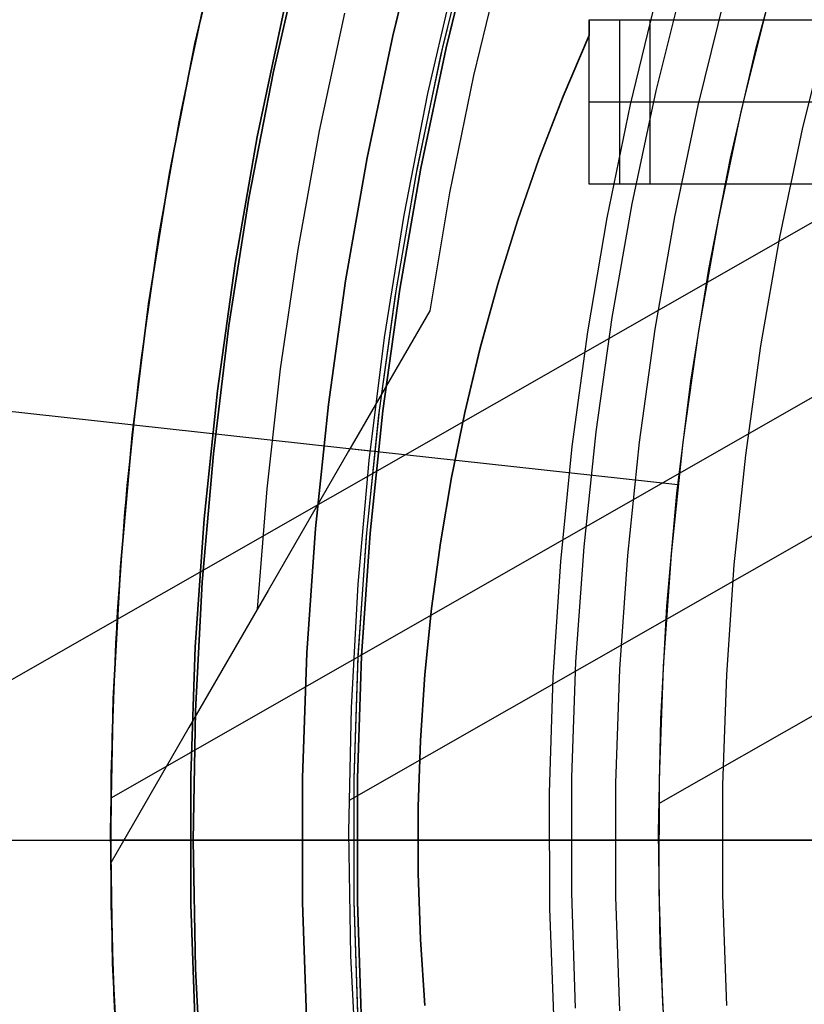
# Model space of a CAD drawing. Header units: millimetres. Extents: x 10802 to 11966, y -167 to 850.
# Tile 56 of 182: x 11311 to 11326, y 480 to 498. Entities that reach past the tile are written whole.
import ezdxf

# ---------------------------------------------------------------- set-up
doc = ezdxf.new("R2010")
doc.units = ezdxf.units.MM
doc.layers.add('1', color=7, linetype='Continuous')
doc.layers.add('color', color=7, linetype='Continuous')

msp = doc.modelspace()

# ---------------------------------------------------------------- linework, layer by layer
at = {"layer": '1', "color": 29, "true_color": 0x4d342b}
for p, q in [((11315.156, 499.745, 42.462), (11314.609, 497.392, 42.462)), ((11314.609, 497.392, 51.512), (11315.156, 499.745, 51.512)), ((11335.466, 499.602, 34.462), (11307.574, 483.667, 34.462)), ((11324.855, 497.313, 70.562), (11325.393, 499.31, 70.562)), ((11320.205, 498.928, 65.657), (11319.695, 496.805, 65.657)), ((11318.863, 496.482, 76.062), (11319.375, 498.687, 76.062)), ((11314.355, 496.15, 60.562), (11314.833, 498.4, 60.562)), ((11314.355, 496.15, 60.065), (11314.833, 498.4, 60.065)), ((11314.356, 496.149, 59.568), (11314.834, 498.399, 59.568)), ((11316.881, 495.796, 63.109), (11317.343, 497.949, 63.109)), ((11314.609, 497.392, 42.462), (11314.145, 495.022, 42.462)), ((11314.145, 495.022, 51.512), (11314.609, 497.392, 51.512)), ((11324.388, 495.299, 70.562), (11324.855, 497.313, 70.562)), ((11319.695, 496.805, 65.657), (11319.258, 494.666, 65.657)), ((11318.427, 494.259, 76.062), (11318.863, 496.482, 76.062)), ((11313.952, 493.885, 60.562), (11314.355, 496.15, 60.562)), ((11313.952, 493.885, 60.065), (11314.355, 496.15, 60.065)), ((11313.953, 493.885, 59.568), (11314.356, 496.149, 59.568)), ((11316.491, 493.628, 63.109), (11316.881, 495.796, 63.109)), ((11334.259, 495.715, 42.462), (11313.074, 483.611, 42.462)), ((11323.99, 493.27, 70.562), (11324.388, 495.299, 70.562)), ((11314.145, 495.022, 42.462), (11313.763, 492.636, 42.462)), ((11313.763, 492.636, 51.512), (11314.145, 495.022, 51.512)), ((11319.258, 494.666, 65.657), (11318.894, 492.513, 65.657)), ((11318.069, 492.024, 76.062), (11318.427, 494.259, 76.062)), ((11313.624, 491.608, 60.562), (11313.952, 493.885, 60.562)), ((11313.624, 491.608, 60.065), (11313.952, 493.885, 60.065)), ((11313.626, 491.608, 59.568), (11313.953, 493.885, 59.568)), ((11316.172, 491.449, 63.109), (11316.491, 493.628, 63.109)), ((11323.663, 491.228, 70.562), (11323.99, 493.27, 70.562)), ((11333.575, 492.794, 76.062), (11317.424, 483.567, 76.062)), ((11313.763, 492.636, 42.462), (11313.464, 490.239, 42.462)), ((11313.464, 490.239, 51.512), (11313.763, 492.636, 51.512)), ((11318.894, 492.513, 65.657), (11317.411, 489.945, 64.513)), ((11317.789, 489.777, 76.062), (11318.069, 492.024, 76.062)), ((11313.372, 489.322, 60.562), (11313.624, 491.608, 60.562)), ((11313.372, 489.322, 60.065), (11313.624, 491.608, 60.065)), ((11313.373, 489.322, 59.568), (11313.626, 491.608, 59.568)), ((11315.925, 489.261, 63.109), (11316.172, 491.449, 63.109)), ((11317.808, 489.95, 76.062), (11307.465, 491.085, 65.657)), ((11323.407, 489.176, 70.562), (11323.663, 491.228, 70.562)), ((11313.464, 490.239, 42.462), (11313.249, 487.833, 42.462)), ((11313.249, 487.833, 51.512), (11313.464, 490.239, 51.512)), ((11323.425, 489.334, 70.562), (11317.436, 489.991, 64.537)), ((11317.411, 489.945, 64.513), (11315.945, 487.406, 63.281)), ((11317.588, 487.521, 76.062), (11317.789, 489.777, 76.062)), ((11313.196, 487.028, 59.568), (11313.373, 489.322, 59.568)), ((11313.196, 487.028, 60.562), (11313.372, 489.322, 60.562)), ((11313.196, 487.028, 60.065), (11313.372, 489.322, 60.065)), ((11315.75, 487.065, 63.109), (11315.925, 489.261, 63.109)), ((11332.976, 489.168, 70.562), (11323.074, 483.51, 70.562)), ((11323.223, 487.116, 70.562), (11323.407, 489.176, 70.562)), ((11313.249, 487.833, 42.462), (11313.118, 485.421, 42.462)), ((11313.118, 485.421, 51.512), (11313.249, 487.833, 51.512)), ((11317.465, 485.26, 76.062), (11317.588, 487.521, 76.062)), ((11315.945, 487.406, 63.281), (11314.498, 484.901, 61.964)), ((11323.111, 485.051, 70.562), (11323.223, 487.116, 70.562)), ((11313.095, 484.73, 60.562), (11313.196, 487.028, 60.562)), ((11313.095, 484.73, 60.065), (11313.196, 487.028, 60.065)), ((11313.096, 484.73, 59.568), (11313.196, 487.028, 59.568)), ((11313.118, 485.421, 42.462), (11313.07, 483.006, 42.462)), ((11313.07, 483.006, 51.512), (11313.118, 485.421, 51.512)), ((11317.42, 482.996, 76.062), (11317.465, 485.26, 76.062)), ((11323.07, 482.983, 70.562), (11323.111, 485.051, 70.562)), ((11314.498, 484.901, 61.964), (11313.071, 482.43, 60.562)), ((11313.071, 482.43, 59.568), (11313.096, 484.73, 59.568)), ((11313.071, 482.43, 60.562), (11313.095, 484.73, 60.562)), ((11313.071, 482.43, 60.065), (11313.095, 484.73, 60.065)), ((11313.07, 483.006, 42.462), (11313.106, 480.591, 42.462)), ((11313.106, 480.591, 51.512), (11313.07, 483.006, 51.512)), ((11317.454, 480.732, 76.062), (11317.42, 482.996, 76.062)), ((11323.101, 480.916, 70.562), (11323.07, 482.983, 70.562)), ((11313.071, 482.43, 60.562), (11313.071, 482.43, 59.568)), ((11313.126, 480.053, 60.562), (11313.071, 482.43, 60.562)), ((11323.204, 478.85, 70.562), (11323.101, 480.916, 70.562)), ((11317.567, 478.471, 76.062), (11317.454, 480.732, 76.062)), ((11313.106, 480.591, 42.462), (11313.227, 478.179, 42.462)), ((11313.227, 478.179, 51.512), (11313.106, 480.591, 51.512)), ((11313.262, 477.68, 60.562), (11313.126, 480.053, 60.562))]:
    msp.add_line(p, q, dxfattribs=at)
at = {"layer": '1', "color": 250, "true_color": 0x111111}
for p, q in [((11318.765, 499.746, 258.714), (11318.22, 497.534, 258.714)), ((11318.22, 497.534, 282.75), (11318.765, 499.746, 282.75)), ((11318.22, 497.534, 270.732), (11318.765, 499.746, 270.732)), ((11319.135, 497.325, 61.1), (11319.672, 499.506, 61.1)), ((11319.1, 497.17, 61.1), (11319.626, 499.329, 61.1)), ((11319.732, 499.49, 282.75), (11319.195, 497.311, 282.75)), ((11319.732, 499.49, 258.715), (11319.195, 497.311, 258.715)), ((11319.195, 497.311, 270.733), (11319.732, 499.49, 270.733)), ((11316.568, 499.176, 45.792), (11316.042, 496.88, 45.792)), ((11316.042, 496.88, 45.792), (11316.568, 499.176, 45.792)), ((11314.319, 495.963, 47.3), (11314.812, 498.311, 47.3)), ((11314.319, 495.963, 56.8), (11314.812, 498.311, 56.8)), ((11314.319, 495.963, 52.05), (11314.812, 498.311, 52.05)), ((11323.798, 496.261, 241.281), (11324.296, 498.281, 241.281)), ((11316.23, 497.988, 56.8), (11315.747, 495.689, 56.8)), ((11315.747, 495.689, 58.12), (11316.23, 497.988, 58.12)), ((11315.747, 495.689, 57.46), (11316.23, 497.988, 57.46)), ((11325.701, 495.826, 236.621), (11326.183, 497.781, 236.621)), ((11318.22, 497.534, 258.714), (11317.751, 495.304, 258.714)), ((11317.751, 495.304, 282.75), (11318.22, 497.534, 282.75)), ((11317.751, 495.304, 270.732), (11318.22, 497.534, 270.732)), ((11318.648, 494.995, 61.1), (11319.1, 497.17, 61.1)), ((11318.673, 495.127, 61.1), (11319.135, 497.325, 61.1)), ((11319.195, 497.311, 282.75), (11318.733, 495.115, 282.75)), ((11319.195, 497.311, 258.715), (11318.733, 495.115, 258.715)), ((11318.733, 495.115, 270.733), (11319.195, 497.311, 270.733)), ((11316.042, 496.88, 45.792), (11315.595, 494.567, 45.792)), ((11315.595, 494.567, 45.792), (11316.042, 496.88, 45.792)), ((11323.37, 494.224, 241.281), (11323.798, 496.261, 241.281)), ((11313.907, 493.6, 47.3), (11314.319, 495.963, 47.3)), ((11313.907, 493.6, 56.8), (11314.319, 495.963, 56.8)), ((11313.907, 493.6, 52.05), (11314.319, 495.963, 52.05)), ((11325.287, 493.856, 236.621), (11325.701, 495.826, 236.621)), ((11315.747, 495.689, 56.8), (11315.343, 493.375, 56.8)), ((11315.343, 493.375, 58.12), (11315.747, 495.689, 58.12)), ((11315.343, 493.375, 57.46), (11315.747, 495.689, 57.46)), ((11317.751, 495.304, 258.714), (11317.36, 493.059, 258.714)), ((11317.36, 493.059, 282.75), (11317.751, 495.304, 282.75)), ((11317.36, 493.059, 270.732), (11317.751, 495.304, 270.732)), ((11318.287, 492.914, 61.1), (11318.673, 495.127, 61.1)), ((11318.733, 495.115, 282.75), (11318.348, 492.904, 282.75)), ((11318.733, 495.115, 258.715), (11318.348, 492.904, 258.715)), ((11318.348, 492.904, 270.733), (11318.733, 495.115, 270.733)), ((11318.27, 492.805, 61.1), (11318.648, 494.995, 61.1)), ((11315.595, 494.567, 45.792), (11315.23, 492.24, 45.792)), ((11315.23, 492.24, 45.792), (11315.595, 494.567, 45.792)), ((11323.012, 492.174, 241.281), (11323.37, 494.224, 241.281)), ((11324.941, 491.872, 236.621), (11325.287, 493.856, 236.621)), ((11313.577, 491.223, 47.3), (11313.907, 493.6, 47.3)), ((11313.577, 491.223, 56.8), (11313.907, 493.6, 56.8)), ((11313.577, 491.223, 52.05), (11313.907, 493.6, 52.05)), ((11315.343, 493.375, 56.8), (11315.02, 491.048, 56.8)), ((11315.02, 491.048, 58.12), (11315.343, 493.375, 58.12)), ((11315.02, 491.048, 57.46), (11315.343, 493.375, 57.46)), ((11317.36, 493.059, 258.714), (11317.046, 490.802, 258.714)), ((11317.046, 490.802, 282.75), (11317.36, 493.059, 282.75)), ((11317.046, 490.802, 270.732), (11317.36, 493.059, 270.732)), ((11317.978, 490.689, 61.1), (11318.287, 492.914, 61.1)), ((11318.348, 492.904, 282.75), (11318.039, 490.682, 282.75)), ((11318.348, 492.904, 258.715), (11318.039, 490.682, 258.715)), ((11318.039, 490.682, 270.733), (11318.348, 492.904, 270.733)), ((11317.968, 490.604, 61.1), (11318.27, 492.805, 61.1)), ((11315.23, 492.24, 45.792), (11314.945, 489.901, 45.792)), ((11314.945, 489.901, 45.792), (11315.23, 492.24, 45.792)), ((11322.726, 490.113, 241.281), (11323.012, 492.174, 241.281)), ((11324.664, 489.877, 236.621), (11324.941, 491.872, 236.621)), ((11313.329, 488.837, 47.3), (11313.577, 491.223, 47.3)), ((11313.329, 488.837, 56.8), (11313.577, 491.223, 56.8)), ((11313.329, 488.837, 52.05), (11313.577, 491.223, 52.05)), ((11315.02, 491.048, 56.8), (11314.777, 488.712, 56.8)), ((11314.777, 488.712, 58.12), (11315.02, 491.048, 58.12)), ((11314.777, 488.712, 57.46), (11315.02, 491.048, 57.46)), ((11317.046, 490.802, 258.714), (11316.81, 488.536, 258.714)), ((11316.81, 488.536, 282.75), (11317.046, 490.802, 282.75)), ((11316.81, 488.536, 270.732), (11317.046, 490.802, 270.732)), ((11317.74, 488.394, 61.1), (11317.968, 490.604, 61.1)), ((11317.746, 488.455, 61.1), (11317.978, 490.689, 61.1)), ((11318.039, 490.682, 282.75), (11317.807, 488.45, 282.75)), ((11318.039, 490.682, 258.715), (11317.807, 488.45, 258.715)), ((11317.807, 488.45, 270.733), (11318.039, 490.682, 270.733)), ((11322.51, 488.043, 241.281), (11322.726, 490.113, 241.281)), ((11314.945, 489.901, 45.792), (11314.741, 487.554, 45.792)), ((11314.741, 487.554, 45.792), (11314.945, 489.901, 45.792)), ((11324.455, 487.874, 236.621), (11324.664, 489.877, 236.621)), ((11313.163, 486.444, 47.3), (11313.329, 488.837, 47.3)), ((11313.163, 486.444, 56.8), (11313.329, 488.837, 56.8)), ((11313.163, 486.444, 52.05), (11313.329, 488.837, 52.05)), ((11314.777, 488.712, 56.8), (11314.615, 486.368, 56.8)), ((11314.615, 486.368, 58.12), (11314.777, 488.712, 58.12)), ((11314.615, 486.368, 57.46), (11314.777, 488.712, 57.46)), ((11316.81, 488.536, 258.714), (11316.653, 486.263, 258.714)), ((11316.653, 486.263, 282.75), (11316.81, 488.536, 282.75)), ((11316.653, 486.263, 270.732), (11316.81, 488.536, 270.732)), ((11317.589, 486.178, 61.1), (11317.74, 488.394, 61.1)), ((11317.591, 486.214, 61.1), (11317.746, 488.455, 61.1)), ((11317.807, 488.45, 282.75), (11317.652, 486.211, 282.75)), ((11317.807, 488.45, 258.715), (11317.652, 486.211, 258.715)), ((11317.652, 486.211, 270.733), (11317.807, 488.45, 270.733)), ((11322.367, 485.967, 241.281), (11322.51, 488.043, 241.281)), ((11324.316, 485.865, 236.621), (11324.455, 487.874, 236.621)), ((11314.741, 487.554, 45.792), (11314.618, 485.202, 45.792)), ((11314.618, 485.202, 45.792), (11314.741, 487.554, 45.792)), ((11313.08, 484.046, 47.3), (11313.163, 486.444, 47.3)), ((11313.08, 484.046, 56.8), (11313.163, 486.444, 56.8)), ((11313.08, 484.046, 52.05), (11313.163, 486.444, 52.05)), ((11314.615, 486.368, 56.8), (11314.534, 484.021, 56.8)), ((11314.534, 484.021, 58.12), (11314.615, 486.368, 58.12)), ((11314.534, 484.021, 57.46), (11314.615, 486.368, 57.46)), ((11316.653, 486.263, 258.714), (11316.575, 483.985, 258.714)), ((11316.575, 483.985, 282.75), (11316.653, 486.263, 282.75)), ((11316.575, 483.985, 270.732), (11316.653, 486.263, 270.732)), ((11317.513, 483.969, 61.1), (11317.591, 486.214, 61.1)), ((11317.652, 486.211, 282.75), (11317.574, 483.968, 282.75)), ((11317.652, 486.211, 258.715), (11317.574, 483.968, 258.715)), ((11317.574, 483.968, 270.733), (11317.652, 486.211, 270.733)), ((11317.513, 483.957, 61.1), (11317.589, 486.178, 61.1)), ((11322.295, 483.887, 241.281), (11322.367, 485.967, 241.281)), ((11324.247, 483.853, 236.621), (11324.316, 485.865, 236.621)), ((11314.618, 485.202, 45.792), (11314.578, 482.846, 45.792)), ((11314.578, 482.846, 45.792), (11314.618, 485.202, 45.792)), ((11313.08, 481.647, 47.3), (11313.08, 484.046, 47.3)), ((11313.08, 481.647, 56.8), (11313.08, 484.046, 56.8)), ((11313.08, 481.647, 52.05), (11313.08, 484.046, 52.05)), ((11314.534, 484.021, 56.8), (11314.534, 481.672, 56.8)), ((11314.534, 481.672, 58.12), (11314.534, 484.021, 58.12)), ((11314.534, 481.672, 57.46), (11314.534, 484.021, 57.46)), ((11316.575, 483.985, 258.714), (11316.575, 481.707, 258.714)), ((11316.575, 481.707, 282.75), (11316.575, 483.985, 282.75)), ((11316.575, 481.707, 270.732), (11316.575, 483.985, 270.732)), ((11317.513, 481.723, 61.1), (11317.513, 483.969, 61.1)), ((11317.513, 481.735, 61.1), (11317.513, 483.957, 61.1)), ((11317.574, 483.968, 282.75), (11317.574, 481.724, 282.75)), ((11317.574, 483.968, 258.715), (11317.574, 481.724, 258.715)), ((11317.574, 481.724, 270.733), (11317.574, 483.968, 270.733)), ((11322.295, 481.806, 241.281), (11322.295, 483.887, 241.281)), ((11324.247, 481.839, 236.621), (11324.247, 483.853, 236.621)), ((11313.07, 482.846, 47.3), (11313.071, 482.846, 47.248)), ((11314.524, 482.846, 56.8), (11313.07, 482.846, 56.8)), ((11313.07, 482.846, 56.8), (11313.07, 482.846, 47.3)), ((11313.071, 482.846, 47.248), (11313.073, 482.846, 47.197)), ((11313.073, 482.846, 47.197), (11313.078, 482.846, 47.146)), ((11313.078, 482.846, 47.146), (11313.084, 482.846, 47.095)), ((11313.084, 482.846, 47.095), (11313.092, 482.846, 47.044)), ((11313.092, 482.846, 47.044), (11313.101, 482.846, 46.993)), ((11313.101, 482.846, 46.993), (11313.113, 482.846, 46.943)), ((11313.113, 482.846, 46.943), (11313.126, 482.846, 46.893)), ((11313.126, 482.846, 46.893), (11313.14, 482.846, 46.844)), ((11313.14, 482.846, 46.844), (11313.157, 482.846, 46.795)), ((11313.157, 482.846, 46.795), (11313.175, 482.846, 46.747)), ((11313.175, 482.846, 46.747), (11313.195, 482.846, 46.699)), ((11313.195, 482.846, 46.699), (11313.216, 482.846, 46.652)), ((11313.216, 482.846, 46.652), (11313.239, 482.846, 46.606)), ((11313.239, 482.846, 46.606), (11313.263, 482.846, 46.561)), ((11313.263, 482.846, 46.561), (11313.289, 482.846, 46.517)), ((11313.289, 482.846, 46.517), (11313.317, 482.846, 46.473)), ((11313.317, 482.846, 46.473), (11313.346, 482.846, 46.43)), ((11313.346, 482.846, 46.43), (11313.376, 482.846, 46.389)), ((11313.376, 482.846, 46.389), (11313.408, 482.846, 46.348)), ((11313.408, 482.846, 46.348), (11313.441, 482.846, 46.309)), ((11313.441, 482.846, 46.309), (11313.476, 482.846, 46.271)), ((11313.476, 482.846, 46.271), (11313.511, 482.846, 46.234)), ((11313.511, 482.846, 46.234), (11313.548, 482.846, 46.198)), ((11313.548, 482.846, 46.198), (11313.587, 482.846, 46.164)), ((11313.587, 482.846, 46.164), (11313.626, 482.846, 46.13)), ((11313.626, 482.846, 46.13), (11313.667, 482.846, 46.099)), ((11313.667, 482.846, 46.099), (11313.708, 482.846, 46.068)), ((11313.708, 482.846, 46.068), (11313.751, 482.846, 46.039)), ((11313.751, 482.846, 46.039), (11313.794, 482.846, 46.012)), ((11313.794, 482.846, 46.012), (11313.839, 482.846, 45.986)), ((11313.839, 482.846, 45.986), (11313.884, 482.846, 45.961)), ((11313.884, 482.846, 45.961), (11313.93, 482.846, 45.938)), ((11313.93, 482.846, 45.938), (11313.977, 482.846, 45.917)), ((11313.977, 482.846, 45.917), (11314.024, 482.846, 45.897)), ((11314.024, 482.846, 45.897), (11314.073, 482.846, 45.879)), ((11314.073, 482.846, 45.879), (11314.121, 482.846, 45.863)), ((11314.121, 482.846, 45.863), (11314.171, 482.846, 45.848)), ((11314.171, 482.846, 45.848), (11314.221, 482.846, 45.835)), ((11314.221, 482.846, 45.835), (11314.271, 482.846, 45.824)), ((11314.271, 482.846, 45.824), (11314.321, 482.846, 45.814)), ((11314.321, 482.846, 45.814), (11314.372, 482.846, 45.806)), ((11314.372, 482.846, 45.806), (11314.423, 482.846, 45.8)), ((11314.423, 482.846, 45.8), (11314.475, 482.846, 45.796)), ((11314.475, 482.846, 45.796), (11314.526, 482.846, 45.793)), ((11314.524, 482.846, 58.12), (11314.524, 482.846, 56.8)), ((11314.525, 482.846, 58.222), (11314.524, 482.846, 58.12)), ((11314.531, 482.846, 58.324), (11314.525, 482.846, 58.222)), ((11314.526, 482.846, 45.793), (11314.578, 482.846, 45.792)), ((11314.539, 482.846, 58.425), (11314.531, 482.846, 58.324)), ((11314.552, 482.846, 58.526), (11314.539, 482.846, 58.425)), ((11314.567, 482.846, 58.627), (11314.552, 482.846, 58.526)), ((11314.586, 482.846, 58.727), (11314.567, 482.846, 58.627)), ((11314.578, 482.846, 45.792), (11314.618, 480.491, 45.792)), ((11314.618, 480.491, 45.792), (11314.578, 482.846, 45.792)), ((11355.421, 482.846, 45.792), (11314.578, 482.846, 45.792)), ((11314.608, 482.846, 58.826), (11314.586, 482.846, 58.727)), ((11314.634, 482.846, 58.924), (11314.608, 482.846, 58.826)), ((11314.663, 482.846, 59.022), (11314.634, 482.846, 58.924)), ((11314.696, 482.846, 59.118), (11314.663, 482.846, 59.022)), ((11314.731, 482.846, 59.213), (11314.696, 482.846, 59.118)), ((11314.77, 482.846, 59.307), (11314.731, 482.846, 59.213)), ((11314.813, 482.846, 59.4), (11314.77, 482.846, 59.307)), ((11314.858, 482.846, 59.491), (11314.813, 482.846, 59.4)), ((11314.906, 482.846, 59.581), (11314.858, 482.846, 59.491)), ((11314.958, 482.846, 59.669), (11314.906, 482.846, 59.581)), ((11315.012, 482.846, 59.755), (11314.958, 482.846, 59.669)), ((11315.069, 482.846, 59.839), (11315.012, 482.846, 59.755)), ((11315.129, 482.846, 59.921), (11315.069, 482.846, 59.839)), ((11315.192, 482.846, 60.001), (11315.129, 482.846, 59.921)), ((11315.258, 482.846, 60.079), (11315.192, 482.846, 60.001)), ((11315.326, 482.846, 60.154), (11315.258, 482.846, 60.079)), ((11315.396, 482.846, 60.227), (11315.326, 482.846, 60.154)), ((11315.47, 482.846, 60.298), (11315.396, 482.846, 60.227)), ((11315.545, 482.846, 60.366), (11315.47, 482.846, 60.298)), ((11315.623, 482.846, 60.432), (11315.545, 482.846, 60.366)), ((11315.703, 482.846, 60.495), (11315.623, 482.846, 60.432)), ((11315.785, 482.846, 60.555), (11315.703, 482.846, 60.495)), ((11315.869, 482.846, 60.612), (11315.785, 482.846, 60.555)), ((11315.955, 482.846, 60.666), (11315.869, 482.846, 60.612)), ((11316.043, 482.846, 60.718), (11315.955, 482.846, 60.666)), ((11316.133, 482.846, 60.766), (11316.043, 482.846, 60.718)), ((11316.224, 482.846, 60.811), (11316.133, 482.846, 60.766)), ((11316.316, 482.846, 60.853), (11316.224, 482.846, 60.811)), ((11316.41, 482.846, 60.892), (11316.316, 482.846, 60.853)), ((11316.506, 482.846, 60.928), (11316.41, 482.846, 60.892)), ((11316.602, 482.846, 60.96), (11316.506, 482.846, 60.928)), ((11316.565, 482.846, 258.714), (11316.591, 482.846, 257.461)), ((11316.565, 482.846, 282.75), (11316.565, 482.846, 258.714)), ((11317.565, 482.846, 282.75), (11316.565, 482.846, 282.75)), ((11316.591, 482.846, 257.461), (11316.66, 482.846, 256.21)), ((11316.7, 482.846, 60.99), (11316.602, 482.846, 60.96)), ((11316.66, 482.846, 256.21), (11316.773, 482.846, 254.963)), ((11316.798, 482.846, 61.015), (11316.7, 482.846, 60.99)), ((11316.773, 482.846, 254.963), (11316.93, 482.846, 253.72)), ((11316.897, 482.846, 61.038), (11316.798, 482.846, 61.015)), ((11316.997, 482.846, 61.057), (11316.897, 482.846, 61.038)), ((11316.93, 482.846, 253.72), (11317.129, 482.846, 252.483)), ((11317.098, 482.846, 61.072), (11316.997, 482.846, 61.057)), ((11317.199, 482.846, 61.084), (11317.098, 482.846, 61.072)), ((11317.129, 482.846, 252.483), (11317.372, 482.846, 251.254)), ((11317.3, 482.846, 61.093), (11317.199, 482.846, 61.084)), ((11317.402, 482.846, 61.098), (11317.3, 482.846, 61.093)), ((11317.372, 482.846, 251.254), (11317.657, 482.846, 250.034)), ((11317.503, 482.846, 61.1), (11317.402, 482.846, 61.098)), ((11329.425, 482.846, 61.1), (11317.503, 482.846, 61.1)), ((11317.565, 482.846, 258.715), (11317.59, 482.846, 257.498)), ((11317.565, 482.846, 282.75), (11317.565, 482.846, 258.715)), ((11317.59, 482.846, 257.498), (11317.658, 482.846, 256.282)), ((11317.657, 482.846, 250.034), (11317.984, 482.846, 248.825)), ((11317.658, 482.846, 256.282), (11317.768, 482.846, 255.069)), ((11317.768, 482.846, 255.069), (11317.92, 482.846, 253.86)), ((11317.92, 482.846, 253.86), (11318.114, 482.846, 252.658)), ((11317.984, 482.846, 248.825), (11318.354, 482.846, 247.628)), ((11318.114, 482.846, 252.658), (11318.35, 482.846, 251.463)), ((11318.35, 482.846, 251.463), (11318.627, 482.846, 250.277)), ((11318.354, 482.846, 247.628), (11318.764, 482.846, 246.445)), ((11318.627, 482.846, 250.277), (11318.945, 482.846, 249.102)), ((11318.764, 482.846, 246.445), (11319.216, 482.846, 245.276)), ((11318.945, 482.846, 249.102), (11319.304, 482.846, 247.938)), ((11319.216, 482.846, 245.276), (11319.708, 482.846, 244.124)), ((11319.304, 482.846, 247.938), (11319.704, 482.846, 246.788)), ((11319.704, 482.846, 246.788), (11320.143, 482.846, 245.652)), ((11319.708, 482.846, 244.124), (11320.24, 482.846, 242.99)), ((11320.143, 482.846, 245.652), (11320.621, 482.846, 244.532)), ((11320.24, 482.846, 242.99), (11320.811, 482.846, 241.875)), ((11320.621, 482.846, 244.532), (11321.138, 482.846, 243.429)), ((11320.811, 482.846, 241.875), (11321.42, 482.846, 240.781)), ((11321.138, 482.846, 243.429), (11321.694, 482.846, 242.345)), ((11321.42, 482.846, 240.781), (11322.068, 482.846, 239.708)), ((11321.694, 482.846, 242.345), (11322.286, 482.846, 241.281)), ((11322.068, 482.846, 239.708), (11322.752, 482.846, 238.659)), ((11322.286, 482.846, 241.281), (11322.915, 482.846, 240.238)), ((11322.752, 482.846, 238.659), (11323.472, 482.846, 237.634)), ((11322.915, 482.846, 240.238), (11323.581, 482.846, 239.218)), ((11323.472, 482.846, 237.634), (11324.228, 482.846, 236.634)), ((11323.581, 482.846, 239.218), (11324.281, 482.846, 238.222)), ((11324.228, 482.846, 236.634), (11325.017, 482.846, 235.662)), ((11324.281, 482.846, 238.222), (11325.015, 482.846, 237.25)), ((11325.015, 482.846, 237.25), (11325.783, 482.846, 236.305)), ((11325.017, 482.846, 235.662), (11325.841, 482.846, 234.718)), ((11316.575, 481.707, 258.714), (11316.653, 479.43, 258.714)), ((11316.653, 479.43, 282.75), (11316.575, 481.707, 282.75)), ((11316.653, 479.43, 270.732), (11316.575, 481.707, 270.732)), ((11317.589, 479.515, 61.1), (11317.513, 481.735, 61.1)), ((11317.591, 479.478, 61.1), (11317.513, 481.723, 61.1)), ((11317.574, 481.724, 282.75), (11317.652, 479.481, 282.75)), ((11317.574, 481.724, 258.715), (11317.652, 479.481, 258.715)), ((11317.652, 479.481, 270.733), (11317.574, 481.724, 270.733)), ((11322.367, 479.726, 241.281), (11322.295, 481.806, 241.281)), ((11324.316, 479.827, 236.621), (11324.247, 481.839, 236.621)), ((11313.163, 479.249, 47.3), (11313.08, 481.647, 47.3)), ((11313.163, 479.249, 56.8), (11313.08, 481.647, 56.8)), ((11313.163, 479.249, 52.05), (11313.08, 481.647, 52.05)), ((11314.534, 481.672, 56.8), (11314.615, 479.324, 56.8)), ((11314.615, 479.324, 58.12), (11314.534, 481.672, 58.12)), ((11314.615, 479.324, 57.46), (11314.534, 481.672, 57.46)), ((11314.618, 480.491, 45.792), (11314.741, 478.138, 45.792)), ((11314.741, 478.138, 45.792), (11314.618, 480.491, 45.792))]:
    msp.add_line(p, q, dxfattribs=at)
at = {"layer": '1', "color": 7, "true_color": 0xf4f4f4}
for p, q in [((11321.804, 497.823, 282.75), (11321.804, 497.823, 279.75)), ((11321.804, 497.823, 279.75), (11322.912, 497.823, 272.75)), ((11321.804, 497.823, 279.75), (11321.804, 497.541, 279.75)), ((11321.804, 497.823, 282.75), (11351.398, 497.823, 282.75)), ((11321.804, 497.542, 282.75), (11321.804, 497.823, 282.75)), ((11321.804, 497.823, 281.25), (11321.804, 497.542, 281.25)), ((11322.358, 497.823, 276.25), (11322.358, 494.823, 276.25)), ((11322.912, 497.823, 272.75), (11322.912, 494.823, 272.75)), ((11322.912, 497.823, 272.75), (11333.107, 497.823, 272.75)), ((11321.33, 496.428, 282.75), (11321.804, 497.542, 282.75)), ((11321.33, 496.427, 281.25), (11321.804, 497.542, 281.25)), ((11321.804, 497.541, 279.75), (11321.33, 496.427, 279.75)), ((11321.804, 497.682, 279.75), (11321.804, 497.682, 282.75)), ((11321.804, 497.541, 279.75), (11321.804, 497.542, 282.75)), ((11321.804, 494.823, 279.75), (11321.804, 497.541, 279.75)), ((11320.893, 495.298, 282.75), (11321.33, 496.428, 282.75)), ((11321.33, 496.427, 279.75), (11320.893, 495.298, 279.75)), ((11320.893, 495.298, 281.25), (11321.33, 496.427, 281.25)), ((11322.912, 496.323, 272.75), (11321.804, 496.323, 279.75)), ((11333.107, 496.323, 272.75), (11322.912, 496.323, 272.75)), ((11320.495, 494.155, 282.75), (11320.893, 495.298, 282.75)), ((11320.893, 495.298, 279.75), (11320.495, 494.155, 279.75)), ((11320.495, 494.155, 281.25), (11320.893, 495.298, 281.25)), ((11322.912, 494.823, 272.75), (11321.804, 494.823, 279.75)), ((11347.645, 494.823, 279.75), (11321.804, 494.823, 279.75)), ((11333.107, 494.823, 272.75), (11322.912, 494.823, 272.75)), ((11320.135, 492.999, 282.75), (11320.495, 494.155, 282.75)), ((11320.495, 494.155, 279.75), (11320.135, 492.999, 279.75)), ((11320.135, 492.999, 281.25), (11320.495, 494.155, 281.25)), ((11319.814, 491.832, 282.75), (11320.135, 492.999, 282.75)), ((11320.135, 492.999, 279.75), (11319.814, 491.831, 279.75)), ((11319.814, 491.831, 281.25), (11320.135, 492.999, 281.25)), ((11319.533, 490.654, 282.75), (11319.814, 491.832, 282.75)), ((11319.814, 491.831, 279.75), (11319.533, 490.654, 279.75)), ((11319.533, 490.654, 281.25), (11319.814, 491.831, 281.25)), ((11319.291, 489.468, 282.75), (11319.533, 490.654, 282.75)), ((11319.533, 490.654, 279.75), (11319.291, 489.468, 279.75)), ((11319.291, 489.468, 281.25), (11319.533, 490.654, 281.25)), ((11319.089, 488.274, 282.75), (11319.291, 489.468, 282.75)), ((11319.291, 489.468, 279.75), (11319.089, 488.274, 279.75)), ((11319.089, 488.274, 281.25), (11319.291, 489.468, 281.25)), ((11318.927, 487.074, 282.75), (11319.089, 488.274, 282.75)), ((11319.089, 488.274, 279.75), (11318.927, 487.074, 279.75)), ((11318.927, 487.074, 281.25), (11319.089, 488.274, 281.25)), ((11318.805, 485.87, 282.75), (11318.927, 487.074, 282.75)), ((11318.805, 485.87, 281.25), (11318.927, 487.074, 281.25)), ((11318.927, 487.074, 279.75), (11318.806, 485.87, 279.75)), ((11318.724, 484.662, 282.75), (11318.805, 485.87, 282.75)), ((11318.806, 485.87, 279.75), (11318.724, 484.662, 279.75)), ((11318.724, 484.662, 281.25), (11318.805, 485.87, 281.25)), ((11318.684, 483.452, 282.75), (11318.724, 484.662, 282.75)), ((11318.724, 484.662, 279.75), (11318.684, 483.452, 279.75)), ((11318.684, 483.452, 281.25), (11318.724, 484.662, 281.25)), ((11318.684, 482.241, 282.75), (11318.684, 483.452, 282.75)), ((11318.684, 483.452, 279.75), (11318.684, 482.241, 279.75)), ((11318.684, 482.241, 281.25), (11318.684, 483.452, 281.25)), ((11318.679, 482.846, 282.75), (11318.679, 482.846, 279.75)), ((11318.679, 482.846, 279.75), (11325.733, 482.846, 279.75)), ((11325.733, 482.846, 279.75), (11325.733, 482.846, 282.75)), ((11318.724, 481.031, 282.75), (11318.684, 482.241, 282.75)), ((11318.684, 482.241, 279.75), (11318.724, 481.031, 279.75)), ((11318.724, 481.031, 281.25), (11318.684, 482.241, 281.25)), ((11318.805, 479.823, 282.75), (11318.724, 481.031, 282.75)), ((11318.724, 481.031, 279.75), (11318.806, 479.823, 279.75)), ((11318.805, 479.823, 281.25), (11318.724, 481.031, 281.25))]:
    msp.add_line(p, q, dxfattribs=at)
at = {"layer": 'color', "color": 254, "true_color": 0xcad1ee}
for p, q in [((11323.03, 496.529, 17.162), (11323.538, 498.575, 17.162)), ((11323.052, 498.333, 21.262), (11322.555, 496.279, 21.262)), ((11323.052, 498.333, 19.162), (11322.555, 496.279, 19.162)), ((11323.052, 498.333, 20.212), (11322.555, 496.279, 20.212)), ((11324.589, 496.176, 19.162), (11325.084, 498.17, 19.162)), ((11324.589, 496.176, 17.162), (11325.084, 498.17, 17.162)), ((11324.589, 496.176, 18.162), (11325.084, 498.17, 18.162)), ((11322.593, 494.465, 17.162), (11323.03, 496.529, 17.162)), ((11322.555, 496.279, 21.262), (11322.129, 494.21, 21.262)), ((11322.555, 496.279, 19.162), (11322.129, 494.21, 19.162)), ((11322.555, 496.279, 20.212), (11322.129, 494.21, 20.212)), ((11324.164, 494.167, 19.162), (11324.589, 496.176, 19.162)), ((11324.164, 494.167, 17.162), (11324.589, 496.176, 17.162)), ((11324.164, 494.167, 18.162), (11324.589, 496.176, 18.162)), ((11322.228, 492.388, 17.162), (11322.593, 494.465, 17.162)), ((11322.129, 494.21, 21.262), (11321.774, 492.127, 21.262)), ((11322.129, 494.21, 19.162), (11321.774, 492.127, 19.162)), ((11322.129, 494.21, 20.212), (11321.774, 492.127, 20.212)), ((11323.808, 492.144, 19.162), (11324.164, 494.167, 19.162)), ((11323.808, 492.144, 17.162), (11324.164, 494.167, 17.162)), ((11323.808, 492.144, 18.162), (11324.164, 494.167, 18.162)), ((11321.935, 490.3, 17.162), (11322.228, 492.388, 17.162)), ((11323.522, 490.11, 19.162), (11323.808, 492.144, 19.162)), ((11323.522, 490.11, 17.162), (11323.808, 492.144, 17.162)), ((11323.522, 490.11, 18.162), (11323.808, 492.144, 18.162)), ((11321.774, 492.127, 21.262), (11321.491, 490.033, 21.262)), ((11321.774, 492.127, 19.162), (11321.491, 490.033, 19.162)), ((11321.774, 492.127, 20.212), (11321.491, 490.033, 20.212)), ((11321.714, 488.202, 17.162), (11321.935, 490.3, 17.162)), ((11321.491, 490.033, 21.262), (11321.28, 487.931, 21.262)), ((11321.491, 490.033, 19.162), (11321.28, 487.931, 19.162)), ((11321.491, 490.033, 20.212), (11321.28, 487.931, 20.212)), ((11323.307, 488.067, 19.162), (11323.522, 490.11, 19.162)), ((11323.307, 488.067, 17.162), (11323.522, 490.11, 17.162)), ((11323.307, 488.067, 18.162), (11323.522, 490.11, 18.162)), ((11321.565, 486.099, 17.162), (11321.714, 488.202, 17.162)), ((11323.162, 486.018, 19.162), (11323.307, 488.067, 19.162)), ((11323.162, 486.018, 17.162), (11323.307, 488.067, 17.162)), ((11323.162, 486.018, 18.162), (11323.307, 488.067, 18.162)), ((11321.28, 487.931, 21.262), (11321.142, 485.823, 21.262)), ((11321.28, 487.931, 19.162), (11321.142, 485.823, 19.162)), ((11321.28, 487.931, 20.212), (11321.142, 485.823, 20.212)), ((11321.489, 483.991, 17.162), (11321.565, 486.099, 17.162)), ((11323.088, 483.965, 19.162), (11323.162, 486.018, 19.162)), ((11323.088, 483.965, 17.162), (11323.162, 486.018, 17.162)), ((11323.088, 483.965, 18.162), (11323.162, 486.018, 18.162)), ((11321.142, 485.823, 21.262), (11321.076, 483.711, 21.262)), ((11321.142, 485.823, 19.162), (11321.076, 483.711, 19.162)), ((11321.142, 485.823, 20.212), (11321.076, 483.711, 20.212)), ((11321.486, 481.882, 17.162), (11321.489, 483.991, 17.162)), ((11323.085, 481.911, 19.162), (11323.088, 483.965, 19.162)), ((11323.085, 481.911, 17.162), (11323.088, 483.965, 17.162)), ((11323.085, 481.911, 18.162), (11323.088, 483.965, 18.162)), ((11321.076, 483.711, 21.262), (11321.082, 481.598, 21.262)), ((11321.076, 483.711, 19.162), (11321.082, 481.598, 19.162)), ((11321.076, 483.711, 20.212), (11321.082, 481.598, 20.212)), ((11323.153, 479.858, 19.162), (11323.085, 481.911, 19.162)), ((11323.153, 479.858, 17.162), (11323.085, 481.911, 17.162)), ((11323.153, 479.858, 18.162), (11323.085, 481.911, 18.162)), ((11321.556, 479.774, 17.162), (11321.486, 481.882, 17.162)), ((11321.082, 481.598, 21.262), (11321.162, 479.487, 21.262)), ((11321.082, 481.598, 19.162), (11321.162, 479.487, 19.162)), ((11321.082, 481.598, 20.212), (11321.162, 479.487, 20.212)), ((11323.292, 477.809, 19.162), (11323.153, 479.858, 19.162)), ((11323.292, 477.809, 17.162), (11323.153, 479.858, 17.162)), ((11323.292, 477.809, 18.162), (11323.153, 479.858, 18.162))]:
    msp.add_line(p, q, dxfattribs=at)
at = {"layer": 'color'}
msp.add_line((11309.57, 482.846, 34.462), (11455.57, 482.846, 34.462), dxfattribs=at)

doc.saveas('drawing.dxf')
